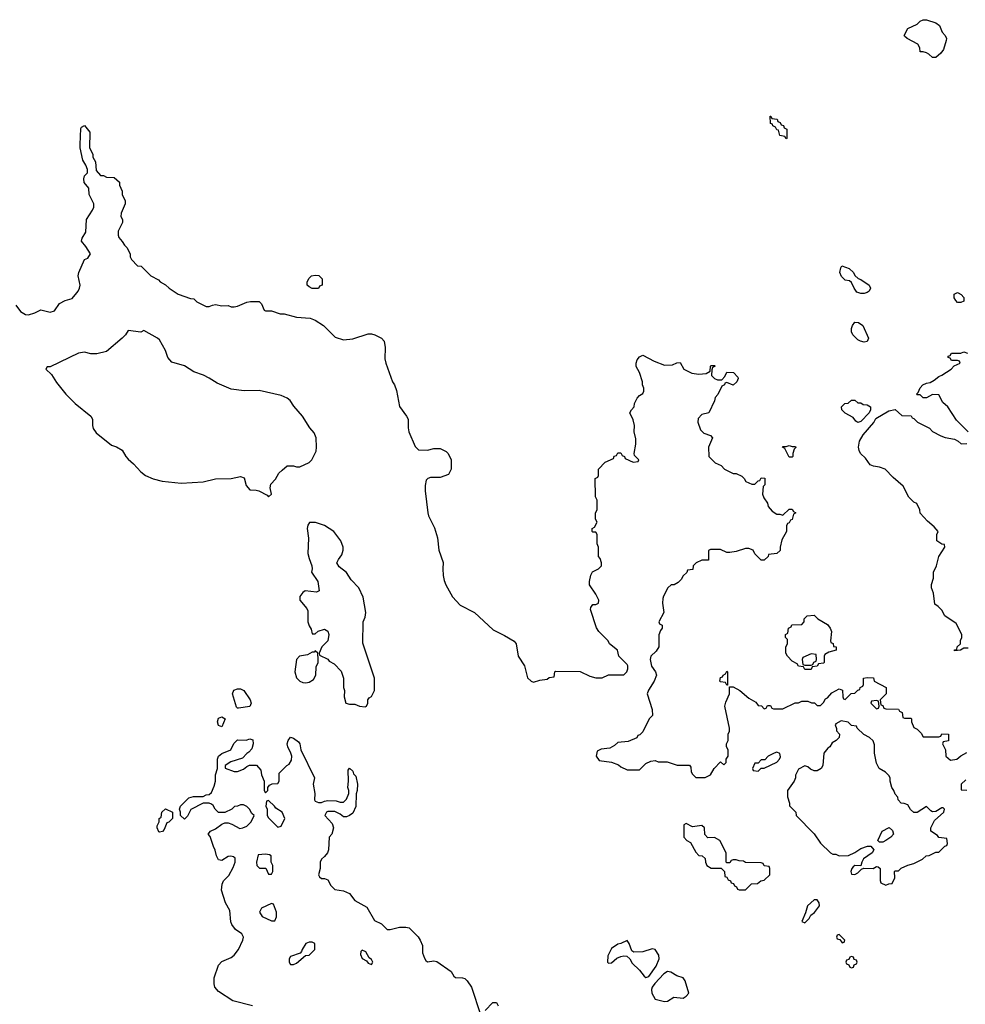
# Model space of a CAD drawing. Header units: inches. Extents: x 1861287 to 2052918, y 204622 to 437896.
# Tile 115 of 215: x 1942654 to 1948720, y 325439 to 331751. Entities that reach past the tile are written whole.
import ezdxf

# ---------------------------------------------------------------- set-up
doc = ezdxf.new("R2010")
doc.units = ezdxf.units.IN
doc.header["$MEASUREMENT"] = 0
doc.layers.add('B9342', color=7, linetype='Continuous')
doc.layers.add('B9343', color=7, linetype='Continuous')

msp = doc.modelspace()

# ---------------------------------------------------------------- linework, layer by layer
at = {"layer": 'B9342', "color": 5}
for points, elevation in [([(1942630, 329922), (1942659.8, 329879.8), (1942690, 329861), (1942710, 329858), (1942750, 329871), (1942790, 329891), (1942850, 329876), (1942876, 329884), (1942910, 329931.3), (1942946, 329950), (1942990, 329964.7), (1943019.6, 330000)], 160), ([(1943657, 330000), (1943670, 329991.3), (1943750, 329964.7), (1943770, 329962), (1943790, 329942), (1943850, 329912), (1943870, 329912), (1943890, 329922), (1943910, 329924.7), (1943950, 329916), (1943990, 329918), (1944010, 329911.3), (1944030, 329911), (1944050, 329914.8), (1944110, 329941), (1944134.6, 329945.4), (1944190, 329944.7), (1944204.7, 329930), (1944222, 329890), (1944230, 329884.7), (1944270, 329884.7), (1944325.4, 329865.4), (1944350, 329864.7), (1944430, 329844.7), (1944516.9, 329836.9), (1944550, 329824.7), (1944602, 329790), (1944676.9, 329716.9), (1944730, 329698), (1944790, 329704.7), (1944890, 329738), (1944910, 329738), (1944931.1, 329731.1), (1944974, 329710), (1944992, 329690), (1944998, 329650), (1944996.9, 329576.9), (1945002, 329550), (1945044.7, 329430), (1945058, 329410), (1945070, 329374), (1945090.9, 329270.9), (1945136, 329210), (1945144.7, 329190), (1945145.4, 329134.6), (1945151, 329110), (1945190, 329014), (1945212.7, 328992.7), (1945270, 328992), (1945310, 329002), (1945350, 329002), (1945390, 328982), (1945402, 328970), (1945422, 328930), (1945422, 328870), (1945403.6, 328836.4), (1945350, 328815.3), (1945290, 328815.3), (1945271.1, 328808.9), (1945261, 328799), (1945255.3, 328764.7), (1945254.8, 328730), (1945270.8, 328590), (1945276, 328570), (1945313.7, 328493.7), (1945334.8, 328430), (1945342.8, 328350), (1945370.7, 328270.7), (1945367.3, 328230), (1945370.9, 328189.1), (1945376.8, 328156.8), (1945388.1, 328128.1), (1945430, 328051), (1945478.5, 327998.5), (1945570.5, 327950.5), (1945690, 327838.8), (1945764.5, 327804.5), (1945826.4, 327766.4), (1945838, 327750), (1945851, 327670), (1945891, 327610), (1945911.1, 327531.1), (1945934, 327510), (1945950, 327504.7), (1945990, 327518), (1946036.4, 327523.6), (1946050, 327534), (1946082, 327538), (1946086, 327570), (1946090, 327574), (1946250, 327572), (1946310, 327542), (1946350, 327531.3), (1946390, 327531.3), (1946430, 327552), (1946530, 327552), (1946548, 327570), (1946555.3, 327590), (1946555.3, 327610), (1946550, 327618), (1946498, 327670), (1946488, 327710), (1946438, 327750), (1946428.4, 327768.4), (1946368, 327830), (1946353.6, 327853.6), (1946315.3, 327970), (1946316.4, 327983.6), (1946330, 328002), (1946350, 328002), (1946366, 328010), (1946368.7, 328030), (1946350, 328068), (1946309.3, 328129.3), (1946308.7, 328150), (1946318, 328190), (1946328.9, 328211.1), (1946366, 328230), (1946386, 328250), (1946386, 328270), (1946376.4, 328296.4), (1946366, 328310), (1946366, 328370), (1946358, 328390), (1946358, 328450), (1946350, 328466), (1946330, 328466), (1946326, 328470), (1946326, 328490), (1946342, 328498), (1946358, 328530), (1946348, 328550), (1946348, 328590), (1946358, 328610), (1946358, 328670), (1946347.3, 328692.7), (1946346, 328810), (1946362, 328818), (1946366, 328830), (1946366, 328870), (1946410, 328914), (1946462, 328938), (1946467.3, 328952.7), (1946482, 328958), (1946490, 328974), (1946510, 328974), (1946518, 328958), (1946534, 328950), (1946538, 328938), (1946590, 328914), (1946622, 328918), (1946626, 328930), (1946598, 328958), (1946595.3, 328970), (1946606, 329030), (1946605.1, 329065.1), (1946595.3, 329110), (1946598, 329150), (1946590, 329186), (1946568, 329230), (1946578, 329250), (1946595.3, 329270), (1946598, 329290), (1946614.6, 329325.4), (1946630, 329342), (1946650, 329354), (1946658, 329370), (1946658, 329390), (1946648.7, 329410), (1946648.7, 329430), (1946628.9, 329488.9), (1946608.9, 329528.9), (1946608.7, 329550), (1946615.3, 329570), (1946629.3, 329590.7), (1946650, 329601), (1946723, 329563), (1946790, 329536), (1946842, 329538), (1946870, 329552), (1946890, 329554), (1946914, 329510), (1946965.4, 329485.4), (1947010, 329478), (1947056.4, 329483.6), (1947082, 329498), (1947086, 329530), (1947090, 329534), (1947110, 329534), (1947114, 329530), (1947098, 329522), (1947092.7, 329507.3), (1947092, 329470), (1947111.1, 329451.1), (1947130, 329442), (1947158, 329442), (1947176.4, 329463.6), (1947190, 329492), (1947232, 329490), (1947259.6, 329459.6), (1947262, 329450), (1947254, 329430), (1947230, 329408), (1947190, 329426), (1947178, 329422), (1947174, 329410), (1947158, 329402), (1947131.6, 329348.4), (1947114, 329330), (1947111.6, 329308.4), (1947074, 329230), (1947030, 329221.2), (1947005.2, 329194.8), (1947004, 329170), (1947021.7, 329121.7), (1947041.3, 329101.3), (1947085.4, 329085.4), (1947098, 329070), (1947072, 329010), (1947074, 328950), (1947114, 328910), (1947152.7, 328892.7), (1947174, 328870), (1947230, 328842), (1947250, 328842), (1947285.4, 328825.4), (1947302, 328810), (1947311.6, 328791.6), (1947350, 328774), (1947370, 328774), (1947390, 328794), (1947402, 328798), (1947410, 328814), (1947432.7, 328812.7), (1947434, 328770), (1947422, 328758), (1947418, 328710), (1947426.4, 328686.4), (1947451.6, 328651.6), (1947454, 328630), (1947479.6, 328599.6), (1947510, 328582), (1947530, 328582), (1947550, 328574), (1947590, 328614), (1947610, 328614), (1947618, 328598), (1947632, 328590), (1947618, 328582), (1947610, 328546), (1947598, 328542), (1947590, 328526), (1947578, 328522), (1947572.7, 328507.3), (1947572, 328470), (1947543.6, 328416.4), (1947532, 328370), (1947531.6, 328348.4), (1947511.6, 328328.4), (1947458, 328322), (1947454, 328310), (1947430, 328286), (1947410, 328286), (1947370, 328326), (1947358, 328350), (1947330, 328362), (1947310, 328362), (1947250, 328342), (1947210, 328335.3), (1947190, 328335.3), (1947150, 328354), (1947085.4, 328354.6), (1947072.7, 328347.3), (1947072.7, 328287.3), (1947030, 328286), (1946994, 328270), (1946974, 328250), (1946972.7, 328227.3), (1946938, 328222), (1946932.7, 328207.3), (1946910, 328186), (1946896.9, 328163.1), (1946876.9, 328143.1), (1946851.1, 328128.9), (1946832, 328128), (1946811.6, 328108.4), (1946783.6, 328056.4), (1946779.6, 328040.4), (1946778, 328010), (1946784.7, 327950), (1946754, 327890), (1946758, 327878), (1946774, 327870), (1946774, 327850), (1946763.6, 327836.4), (1946752.7, 327807.3), (1946754, 327730), (1946736.9, 327703.1), (1946702, 327670), (1946698, 327650), (1946707.3, 327607.3), (1946732, 327570), (1946738, 327550), (1946724.7, 327510), (1946686.4, 327453.6), (1946678, 327430), (1946711.3, 327330), (1946712, 327290), (1946692, 327270), (1946650, 327186), (1946632.7, 327167.3), (1946618, 327162), (1946611.6, 327148.4), (1946556.9, 327123.1), (1946490, 327118), (1946470, 327098), (1946439.6, 327080.4), (1946384.7, 327075.3), (1946358, 327062), (1946352, 327030), (1946370, 327002), (1946450, 326992), (1946495.3, 326975.3), (1946510, 326962), (1946550, 326942), (1946630, 326942), (1946670, 326982), (1946703.1, 326996.9), (1946730, 327002), (1946750, 326994), (1946807.3, 326992.7), (1946871.6, 326971.6), (1946950, 326972), (1946959.6, 326959.6), (1946962, 326930), (1946970, 326914), (1946990, 326894), (1947050, 326894), (1947086, 326910), (1947109.1, 326950.9), (1947150, 326994), (1947170, 326974), (1947186, 326990), (1947186, 327010), (1947198, 327030), (1947198, 327070), (1947188, 327090), (1947188, 327110), (1947198, 327130), (1947198, 327170), (1947208, 327190), (1947208, 327210), (1947178, 327350), (1947183.1, 327376.9), (1947206, 327430), (1947206, 327474), (1947230, 327474), (1947274, 327450), (1947330, 327402), (1947376.9, 327376.9), (1947390, 327354), (1947412, 327352), (1947430, 327334), (1947442, 327338), (1947450, 327354), (1947470, 327354), (1947478, 327338), (1947490, 327334), (1947550, 327334), (1947628.4, 327371.6), (1947650, 327372), (1947670, 327382), (1947710, 327382), (1947732.7, 327372.7), (1947751.6, 327371.6), (1947770, 327354), (1947790, 327354), (1947810, 327374), (1947823.1, 327396.9), (1947835.3, 327404.7), (1947863.1, 327436.9), (1947910, 327462), (1947932.7, 327452.7), (1947934, 327410), (1947938, 327398), (1947950, 327394), (1947987.3, 327432.7), (1948010, 327434), (1948030, 327454), (1948042, 327458), (1948046, 327470), (1948062, 327478), (1948066, 327490), (1948066, 327530), (1948090, 327534), (1948130, 327532), (1948134, 327510), (1948212, 327470), (1948211.3, 327430), (1948174, 327390), (1948178, 327358), (1948190, 327354), (1948198, 327338), (1948210, 327334), (1948291.6, 327331.6), (1948298, 327318), (1948314, 327310), (1948318, 327278), (1948330, 327274), (1948370, 327274), (1948374, 327270), (1948374, 327250), (1948390, 327214), (1948410, 327202), (1948436.9, 327176.9), (1948450, 327154), (1948550, 327154), (1948562, 327158), (1948570, 327174), (1948611.1, 327171.1), (1948611.6, 327128.4), (1948578, 327122), (1948574, 327110), (1948591.6, 327071.6), (1948594, 327030), (1948623.6, 327003.6), (1948666, 327010), (1948690, 327032), (1948730, 327054)], 160), ([(1948084, 330000), (1948070, 329995.3), (1948050, 329995.3), (1948037.3, 330000)], 160), ([(1948673.7, 330000), (1948692, 329990), (1948710.7, 329970.7), (1948710, 329946), (1948690, 329938), (1948670, 329938), (1948658, 329950), (1948648.9, 329968.9), (1948649.1, 329990.9), (1948666.2, 330000)], 160), ([(1948738, 329110), (1948663.1, 329183.1), (1948608.4, 329268.4), (1948576.4, 329296.4), (1948550, 329346), (1948510, 329348), (1948470, 329328), (1948450, 329328), (1948430, 329346), (1948410, 329346), (1948406, 329350), (1948418, 329362), (1948430, 329392), (1948448, 329410), (1948470, 329421), (1948494, 329426), (1948519.3, 329440.7), (1948550, 329464.7), (1948570, 329471.3), (1948628, 329510), (1948647.3, 329532.7), (1948686, 329550), (1948682, 329562), (1948670, 329566), (1948630, 329566), (1948622, 329582), (1948610, 329586), (1948610, 329594), (1948622, 329598), (1948630, 329614), (1948690, 329614), (1948710, 329622), (1948732.7, 329612.7)], 160), ([(1948738, 327722), (1948710, 327722), (1948688.4, 327708.4), (1948650, 327706), (1948650, 327712), (1948666, 327714), (1948668, 327730), (1948688, 327750), (1948688.9, 327771.1), (1948698, 327790), (1948698, 327810), (1948660.4, 327880.4), (1948588.9, 327928.9), (1948570, 327966), (1948546, 327990), (1948524, 328004), (1948514.6, 328074.6), (1948502, 328110), (1948502, 328130), (1948515.3, 328170), (1948515.3, 328210), (1948534, 328250), (1948549.3, 328310.7), (1948588, 328370), (1948586, 328386), (1948568.7, 328388.7), (1948538, 328410), (1948538, 328450), (1948546, 328470), (1948520.4, 328500.4), (1948476.4, 328536.4), (1948430, 328588), (1948428, 328610), (1948408.7, 328648.7), (1948390, 328658), (1948358, 328690), (1948320.4, 328760.4), (1948256.4, 328816.4), (1948206, 328870), (1948170, 328882), (1948130, 328888.7), (1948110, 328898), (1948080.4, 328940.4), (1948048, 328970), (1948038, 328990), (1948035.3, 329010), (1948041.2, 329050), (1948065.2, 329090), (1948132, 329168), (1948146, 329194), (1948230, 329244.7), (1948270, 329252), (1948312.7, 329212.7), (1948371.6, 329211.6), (1948378, 329198), (1948390, 329194), (1948414, 329170), (1948490, 329132), (1948510, 329112), (1948563.6, 329083.6), (1948590, 329072), (1948650, 329062), (1948674, 329050), (1948692.7, 329032.7), (1948730, 329034)], 160), ([(1944148, 325430), (1944021.6, 325461.6), (1943930, 325521.2), (1943905.1, 325550), (1943900.7, 325570), (1943901.6, 325610), (1943930, 325691), (1943950, 325714), (1944010, 325739.1), (1944030, 325754.8), (1944058.4, 325790), (1944086, 325850), (1944089.3, 325870), (1944078, 325890), (1944039.1, 325919.1), (1944014.5, 325950), (1944008, 325968), (1944001.6, 326041.6), (1943973.6, 326090), (1943948.5, 326170), (1943951.8, 326210), (1943962, 326230), (1943994.3, 326265.7), (1944023.7, 326316.3), (1944036, 326350), (1944036, 326376), (1944025.2, 326385.2), (1944009.2, 326389.2), (1943990, 326386.6), (1943950, 326362), (1943930, 326365.6), (1943917, 326390), (1943907.8, 326427.8), (1943896, 326450), (1943874.8, 326514.8), (1943862, 326530), (1943878, 326550), (1943910, 326564), (1943950, 326594.8), (1943970, 326602.8), (1943990, 326602.8), (1944013.7, 326593.7), (1944065.4, 326565.4), (1944086, 326570), (1944110, 326582), (1944138, 326610), (1944158, 326650), (1944143.1, 326663.1), (1944128, 326690), (1944110, 326708), (1944090, 326718), (1944070, 326718), (1944051.6, 326708.4), (1944032.7, 326707.3), (1944014, 326690), (1943970, 326668.7), (1943930, 326669), (1943908, 326690), (1943894.6, 326714.6), (1943883.1, 326723.1), (1943870, 326728.7), (1943830, 326728.7), (1943751.6, 326688.4), (1943730, 326646), (1943710, 326626), (1943686, 326650), (1943686, 326670), (1943678, 326690), (1943686, 326710), (1943738, 326762), (1943769, 326771), (1943830, 326771.3), (1943850, 326782), (1943870, 326784.7), (1943884, 326796), (1943902, 326838), (1943909.2, 326870), (1943909, 326910), (1943922, 326950), (1943922.7, 327010), (1943929.5, 327030.5), (1943950, 327046), (1944008.4, 327071.6), (1944028.4, 327111.6), (1944050, 327134), (1944107.3, 327132.7), (1944130, 327142), (1944150, 327134), (1944151, 327109), (1944142, 327078), (1944123.6, 327056.4), (1944110, 327048), (1944082, 327018), (1944007.1, 326992.9), (1943972, 326970), (1943972.7, 326952.7), (1944030, 326931.3), (1944050, 326931.3), (1944090, 326946), (1944110, 326964.7), (1944128.4, 326971.6), (1944172.7, 326972.7), (1944199.6, 326939.6), (1944204.7, 326910), (1944222, 326870), (1944222, 326810), (1944230, 326794), (1944246, 326810), (1944246, 326830), (1944256.4, 326843.6), (1944272.7, 326852.7), (1944310, 326854), (1944318, 326870), (1944318, 326922), (1944368, 326970), (1944382, 326978), (1944396.5, 327003.5), (1944399, 327030), (1944394, 327050), (1944374, 327090), (1944369, 327110), (1944375.3, 327130), (1944390, 327152), (1944410, 327144.7), (1944442, 327122), (1944451.3, 327110), (1944458, 327070), (1944544.7, 326890), (1944536.3, 326850), (1944547.3, 326790), (1944544.7, 326750), (1944550, 326742), (1944570, 326732), (1944590, 326732), (1944610, 326742), (1944630, 326744.7), (1944683.6, 326743.6), (1944710, 326734), (1944730, 326734), (1944750, 326754), (1944766, 326790), (1944766, 326810), (1944758, 326830), (1944762, 326870), (1944760.4, 326939.6), (1944770, 326954), (1944790, 326934), (1944796, 326916), (1944810, 326902), (1944821, 326850), (1944818, 326810), (1944811.1, 326788.9), (1944810, 326708), (1944790, 326664), (1944770, 326649), (1944750, 326642), (1944730, 326642), (1944710, 326658), (1944674.6, 326674.6), (1944630, 326675.3), (1944622, 326670), (1944612, 326650), (1944657.3, 326597.3), (1944666, 326570), (1944656, 326530), (1944638, 326510), (1944634.9, 326430), (1944628, 326410), (1944610, 326386), (1944590.8, 326370), (1944581, 326350), (1944581, 326310), (1944571.3, 326270), (1944576.9, 326256.9), (1944590, 326244.7), (1944610, 326244.7), (1944630, 326238), (1944650, 326201), (1944675.5, 326175.5), (1944730, 326167.3), (1944770.4, 326150.4), (1944804.4, 326104.4), (1944881.4, 326061.4), (1944930, 325976), (1944975.3, 325955.3), (1945010, 325918), (1945030, 325918), (1945090, 325934.8), (1945130, 325934.8), (1945151.3, 325930), (1945210, 325872), (1945222, 325850), (1945236.9, 325816.9), (1945238, 325770), (1945250, 325734), (1945259.6, 325719.6), (1945270, 325712), (1945310, 325718), (1945330, 325714), (1945422, 325650), (1945439.6, 325619.6), (1945450, 325612), (1945494, 325610), (1945510, 325604.7), (1945524.7, 325590), (1945551, 325550), (1945610, 325374)], 140), ([(1948722, 326878), (1948692, 326850), (1948694, 326814), (1948730, 326811.3)], 160), ([(1945640.4, 325399.6), (1945689.4, 325450.6), (1945712, 325450), (1945722, 325430)], 140)]:
    msp.add_lwpolyline(points, dxfattribs=dict(at, elevation=elevation))
for points, elevation in [([(1948070, 329684), (1948048, 329690), (1948030, 329699), (1947999, 329730), (1947989, 329750), (1947989.1, 329770.9), (1947995.3, 329790), (1948010, 329811.3), (1948034, 329810), (1948062, 329790), (1948098, 329710), (1948090, 329688.7)], 160), ([(1943450, 329758), (1943430, 329748), (1943350, 329758), (1943332, 329730), (1943312, 329710), (1943210, 329624), (1943148.9, 329608.9), (1943110, 329608.7), (1943070, 329619), (1943030, 329614), (1942850, 329526), (1942830, 329526), (1942822, 329510), (1942857.3, 329477.3), (1942890, 329424.7), (1942950.7, 329350), (1943008.7, 329290), (1943110.5, 329210), (1943121.3, 329190), (1943121.1, 329150), (1943126, 329130), (1943143.4, 329103.4), (1943243.2, 329023.2), (1943273.9, 329013.9), (1943311, 328991), (1943334.9, 328950), (1943350, 328933.7), (1943384.8, 328904.8), (1943430, 328852.4), (1943460.5, 328830), (1943510, 328806.7), (1943567.5, 328792.5), (1943690, 328780.3), (1943830, 328789), (1943910, 328807.9), (1944010, 328808.9), (1944070, 328822), (1944093.9, 328813.9), (1944105.5, 328765.5), (1944130, 328736.5), (1944170, 328734.9), (1944186.8, 328730), (1944242, 328702), (1944250, 328692), (1944268, 328710), (1944261.2, 328750), (1944265.6, 328774.4), (1944294.6, 328805.4), (1944316.4, 328843.6), (1944336.4, 328863.6), (1944370, 328891.3), (1944410, 328891.3), (1944430, 328884.7), (1944450, 328884.7), (1944510, 328912), (1944528, 328930), (1944554.6, 328985.4), (1944558, 329010), (1944555.3, 329070), (1944543.1, 329103.1), (1944514.6, 329134.6), (1944468.7, 329210), (1944412.9, 329272.9), (1944388.7, 329310), (1944370, 329324), (1944330, 329341.2), (1944190, 329373.2), (1944092.9, 329372.9), (1944010, 329382.7), (1943920.1, 329420.1), (1943870, 329453.2), (1943831.9, 329471.9), (1943770, 329492.7), (1943710, 329532.7), (1943630, 329555.3), (1943604.7, 329584.7), (1943588.7, 329630), (1943550, 329698), (1943538, 329710)], 160), ([(1948030, 329294), (1948050, 329294), (1948063.6, 329283.6), (1948090, 329282), (1948112, 329270), (1948112, 329250), (1948102, 329230), (1948050, 329175.3), (1948030, 329168), (1948016.4, 329176.4), (1948000.4, 329200.4), (1947950, 329228), (1947928, 329250), (1947926, 329270), (1947930, 329274), (1947946, 329290), (1947967.3, 329292.7), (1947990, 329312), (1948010, 329312)], 160), ([(1947610, 329014), (1947630, 329014), (1947631.6, 329008.4), (1947622, 328998), (1947614, 328970), (1947614, 328950), (1947610, 328946), (1947590, 328946), (1947562, 329002), (1947546, 329010), (1947550, 329014), (1947570, 329014), (1947590, 329022)], 160), ([(1944551.6, 328528.4), (1944512.7, 328527.3), (1944502, 328510), (1944498, 328490), (1944506.7, 328426.7), (1944502.3, 328330), (1944510, 328296), (1944528.4, 328250), (1944530.8, 328230), (1944526, 328210), (1944566.8, 328150), (1944574, 328090), (1944558, 328082), (1944486, 328090), (1944470, 328079.3), (1944450, 328053.2), (1944450.8, 328030), (1944496.7, 327976.7), (1944502.6, 327962.6), (1944503.1, 327890), (1944510, 327864.7), (1944523.8, 327843.8), (1944530, 327814), (1944550, 327814), (1944568.4, 327831.6), (1944610, 327844.7), (1944630.8, 327830.8), (1944636, 327810), (1944631, 327769), (1944592, 327730), (1944574, 327690), (1944578, 327678), (1944630, 327652), (1944639.6, 327639.6), (1944670, 327622), (1944715.3, 327575.3), (1944731, 327530), (1944731.3, 327470), (1944738, 327450), (1944736, 327410), (1944746.8, 327370), (1944770, 327364), (1944803.6, 327363.6), (1944834, 327350), (1944870, 327346.8), (1944878, 327350), (1944886, 327370), (1944886, 327390), (1944896.4, 327403.6), (1944910, 327412), (1944928.7, 327450), (1944929, 327530), (1944854.6, 327754.6), (1944857.2, 327890), (1944870, 327922), (1944874.5, 327950), (1944857.2, 328050), (1944829, 328110), (1944780.2, 328160.2), (1944750, 328208), (1944703.1, 328243.1), (1944688.9, 328268.9), (1944698, 328290), (1944720.2, 328319.8), (1944729, 328350), (1944728.7, 328370), (1944714, 328410), (1944669, 328470), (1944610, 328509)], 160), ([(1947690, 327586), (1947682, 327602), (1947650, 327606), (1947642, 327622), (1947610, 327638), (1947578, 327670), (1947568, 327690), (1947568, 327730), (1947578, 327750), (1947578, 327778), (1947566, 327790), (1947566, 327810), (1947582, 327818), (1947586, 327850), (1947602, 327858), (1947607.3, 327872.7), (1947670, 327874), (1947686, 327890), (1947686, 327910), (1947706, 327930), (1947750, 327934), (1947774, 327910), (1947834.8, 327874.8), (1947852, 327850), (1947862, 327830), (1947854, 327770), (1947858, 327758), (1947871.6, 327751.6), (1947874, 327734), (1947892, 327730), (1947892, 327710), (1947843.6, 327696.4), (1947818, 327682), (1947814, 327670), (1947814, 327630), (1947810, 327626), (1947778, 327622), (1947770, 327606), (1947738, 327602), (1947730, 327586)], 160), ([(1944550, 327706), (1944543.6, 327696.4), (1944530, 327696), (1944499.9, 327680.1), (1944448.5, 327671.5), (1944430.3, 327649.7), (1944419.3, 327570), (1944430, 327532.4), (1944450, 327510.3), (1944470, 327502.3), (1944490, 327500.3), (1944510, 327504.9), (1944538.4, 327521.6), (1944554, 327550), (1944556.4, 327603.6), (1944568, 327630), (1944568, 327650), (1944566, 327690)], 160), ([(1947730, 327686), (1947678, 327662), (1947674, 327650), (1947678, 327618), (1947690, 327614), (1947730, 327614), (1947742, 327618), (1947747.3, 327632.7), (1947762, 327638), (1947766, 327650), (1947762, 327682)], 160), ([(1947190, 327486), (1947182, 327502), (1947150, 327506), (1947146, 327510), (1947150, 327534), (1947162, 327538), (1947166, 327550), (1947182, 327558), (1947190, 327574), (1947194, 327570), (1947194, 327486)], 160), ([(1944050, 327338), (1944044, 327344), (1944018, 327430), (1944027.3, 327452.7), (1944050, 327462), (1944070, 327462), (1944091.3, 327451.3), (1944131.3, 327390), (1944138, 327370), (1944130, 327348.7), (1944058, 327338)], 140), ([(1948150, 327386), (1948118, 327382), (1948114, 327370), (1948150, 327334), (1948162, 327338), (1948166, 327350), (1948162, 327382)], 160), ([(1943950, 327218), (1943930, 327226), (1943922, 327250), (1943930, 327274), (1943950, 327282), (1943971.3, 327270)], 140), ([(1947923.6, 327256.4), (1947890, 327238), (1947884.7, 327230), (1947892.7, 327207.3), (1947892.7, 327192.7), (1947911.6, 327171.6), (1947911.3, 327150), (1947892, 327130), (1947865.4, 327114.6), (1947851.3, 327090), (1947838, 327082), (1947812, 327050), (1947804.9, 326970), (1947794.8, 326950), (1947770, 326935.1), (1947750, 326936), (1947726.3, 326946.3), (1947710, 326962), (1947690, 326968), (1947650, 326946), (1947631.3, 326908.7), (1947631, 326890), (1947621, 326870), (1947579.1, 326810), (1947578.8, 326770), (1947592, 326728), (1947592, 326712), (1947632, 326670), (1947634, 326650), (1947750, 326532), (1947791.6, 326471.6), (1947854, 326410), (1947870, 326402), (1947890, 326402), (1947910, 326392), (1947970, 326394), (1948010, 326412), (1948050, 326438), (1948092.7, 326452.7), (1948112.7, 326452.7), (1948132, 326430), (1948122, 326410), (1948067.5, 326372.5), (1948054.8, 326350), (1948050, 326326), (1948010, 326328.7), (1947999.8, 326320.2), (1947991.3, 326310), (1947986, 326290), (1947990, 326274), (1948010, 326271), (1948030, 326281), (1948054, 326306), (1948068, 326312), (1948129.1, 326310.9), (1948150, 326322), (1948159.6, 326319.6), (1948174, 326310), (1948172.7, 326232.7), (1948178, 326218), (1948210, 326202), (1948228.4, 326211.6), (1948250, 326214), (1948268, 326250), (1948266, 326290), (1948270, 326294), (1948290, 326294), (1948308.4, 326311.6), (1948350, 326332), (1948390, 326342), (1948446, 326370), (1948468.4, 326391.6), (1948487.3, 326392.7), (1948530, 326414), (1948550, 326414), (1948587.3, 326452.7), (1948602, 326458), (1948606, 326470), (1948602, 326502), (1948550, 326508), (1948540.4, 326520.4), (1948498, 326550), (1948498, 326570), (1948522.7, 326617.3), (1948582, 326670), (1948586, 326690), (1948578, 326698), (1948570, 326698), (1948530, 326675.3), (1948510, 326674), (1948499, 326679), (1948470, 326708), (1948411.3, 326668.7), (1948390, 326668), (1948368.9, 326688.9), (1948350, 326718), (1948327.3, 326727.3), (1948308.9, 326728.9), (1948288, 326750), (1948287.3, 326767.3), (1948270, 326786), (1948262, 326810), (1948248.7, 326830), (1948238, 326870), (1948238, 326890), (1948230, 326906), (1948208.4, 326928.4), (1948168, 326950), (1948150, 326986), (1948138, 327050), (1948136.4, 327103.6), (1948128.4, 327128.4), (1948106, 327150), (1948068.9, 327168.9), (1948026, 327210), (1948022, 327222), (1947990, 327226), (1947967.3, 327247.3)], 160), ([(1947510, 327055.3), (1947494, 327050), (1947454, 327030), (1947432.7, 327007.3), (1947410, 327006), (1947390, 326986), (1947370, 326986), (1947354, 326950), (1947358, 326938), (1947390, 326934), (1947410, 326954), (1947430, 326954), (1947510, 326992), (1947528, 327010), (1947534.6, 327025.4), (1947530, 327046)], 160), ([(1944250, 326746), (1944238, 326742), (1944232, 326710), (1944242, 326690), (1944242, 326650), (1944250, 326634), (1944310, 326574), (1944330, 326582), (1944355.3, 326630), (1944338, 326670), (1944296.4, 326696.4), (1944288, 326710)], 140), ([(1943550, 326542), (1943545.6, 326545.6), (1943535.3, 326570), (1943536.4, 326583.6), (1943548, 326610), (1943548, 326630), (1943562, 326638), (1943566, 326670), (1943590, 326692), (1943634, 326670), (1943634, 326630), (1943610, 326606), (1943598, 326602), (1943579.8, 326560.2), (1943570, 326548)], 140), ([(1946930, 326598), (1946914, 326590), (1946914, 326510), (1946934, 326490), (1946956.9, 326476.9), (1946990, 326414), (1947010, 326394), (1947031.6, 326391.6), (1947050, 326374), (1947052, 326350), (1947062, 326330), (1947090, 326312), (1947152.7, 326312.7), (1947174, 326290), (1947178, 326258), (1947190, 326254), (1947198, 326238), (1947214, 326230), (1947218, 326218), (1947232.7, 326212.7), (1947238, 326198), (1947252.7, 326192.7), (1947258, 326178), (1947270, 326174), (1947310, 326174), (1947348.4, 326211.6), (1947387.3, 326212.7), (1947408.4, 326231.6), (1947430, 326234), (1947466, 326270), (1947466, 326310), (1947462, 326322), (1947430, 326326), (1947422, 326342), (1947410, 326346), (1947310, 326348), (1947296.4, 326356.4), (1947270, 326358), (1947250, 326366), (1947230, 326366), (1947218, 326362), (1947210, 326346), (1947190, 326346), (1947186, 326350), (1947186, 326410), (1947146, 326490), (1947110, 326508), (1947067.3, 326507.3), (1947048.4, 326528.4), (1947046, 326570), (1947030, 326586), (1946970, 326578)], 160), ([(1948170, 326478), (1948158, 326490), (1948186, 326550), (1948232, 326572), (1948252.7, 326552.7), (1948258, 326530), (1948242, 326510), (1948210, 326489), (1948190, 326478)], 160), ([(1944230, 326402), (1944183.6, 326396.4), (1944172, 326350), (1944174, 326330), (1944192.7, 326312.7), (1944232.7, 326312.7), (1944250, 326274), (1944270, 326274), (1944278, 326290), (1944278, 326330), (1944266, 326350), (1944266, 326390), (1944256.4, 326396.4)], 140), ([(1944270, 326086), (1944205.4, 326054.6), (1944192, 326030), (1944210, 326002), (1944270, 325974), (1944290, 325974), (1944300.4, 325999.6), (1944302, 326030), (1944282, 326082)], 140), ([(1947750, 326108.7), (1947706.8, 326070), (1947695.3, 326024.7), (1947672, 325970), (1947690, 325961), (1947718, 325990), (1947728, 326010), (1947752.9, 326027.1), (1947784, 326070), (1947782, 326090), (1947770, 326108)], 160), ([(1947910, 325886), (1947898, 325882), (1947894, 325870), (1947898, 325858), (1947914, 325854), (1947930, 325834), (1947942, 325838), (1947946, 325850)], 160), ([(1944530, 325838), (1944510, 325838), (1944490, 325828), (1944464.7, 325790), (1944462, 325778), (1944452, 325768), (1944390, 325746), (1944382, 325730), (1944382, 325710), (1944390, 325694), (1944410, 325694), (1944430, 325702), (1944488, 325752), (1944510, 325754), (1944546, 325790), (1944546, 325830)], 140), ([(1946550, 325849), (1946510.7, 325829.3), (1946490, 325824.5), (1946450, 325796.9), (1946426.8, 325750), (1946424.2, 325710), (1946430, 325702.8), (1946450, 325704.9), (1946485.2, 325734.8), (1946510, 325746), (1946530, 325750.7), (1946547.7, 325747.7), (1946566.8, 325730), (1946582.4, 325702.4), (1946630, 325658.8), (1946659.9, 325619.9), (1946670, 325610.8), (1946690, 325617.3), (1946735.9, 325684.1), (1946755.8, 325730), (1946753.6, 325753.6), (1946730, 325789.6), (1946710, 325795.1), (1946650, 325774.8), (1946593.7, 325773.7), (1946581.1, 325781.1), (1946562.7, 325830)], 160), ([(1944850, 325786), (1944842, 325778), (1944841, 325759), (1944850, 325732), (1944878, 325718), (1944890, 325702), (1944910, 325694), (1944918, 325710), (1944910, 325726), (1944896.4, 325736.4), (1944874.6, 325774.6)], 140), ([(1947990, 325746), (1947978, 325742), (1947972.7, 325727.3), (1947958, 325722), (1947954, 325710), (1947958, 325698), (1947972.7, 325692.7), (1947978, 325678), (1947990, 325674), (1948002, 325678), (1948007.3, 325692.7), (1948022, 325698), (1948026, 325710), (1948022, 325722), (1948007.3, 325727.3), (1948002, 325742)], 160), ([(1946810, 325649.7), (1946785.1, 325634.9), (1946727.3, 325572.7), (1946710.4, 325550), (1946706.1, 325533.9), (1946709.4, 325510), (1946730, 325471.5), (1946790, 325456.5), (1946810, 325459.6), (1946850, 325484), (1946910, 325478.7), (1946930, 325490.4), (1946945.1, 325510), (1946922.9, 325590), (1946910, 325609.3), (1946870, 325621.6), (1946830, 325646.3)], 160)]:
    msp.add_lwpolyline(points, close=True, dxfattribs=dict(at, elevation=elevation))
at = {"layer": 'B9343', "color": 5, "elevation": 160}
for points in [[(1948510, 331508), (1948486, 331530), (1948470, 331538), (1948450, 331546), (1948430, 331546), (1948428, 331570), (1948414.6, 331594.6), (1948346, 331630), (1948330, 331646), (1948328, 331650), (1948350, 331694), (1948410, 331722), (1948430, 331742), (1948450, 331751), (1948470.9, 331750.9), (1948530, 331731.3), (1948554.4, 331714.4), (1948572, 331670), (1948591.3, 331650), (1948598, 331630), (1948596.9, 331616.9), (1948579.8, 331560.2), (1948563.6, 331536.4), (1948530, 331508.7)], [(1947570, 330988), (1947562, 331002), (1947528.9, 331008.9), (1947522, 331042), (1947510, 331046), (1947502, 331062), (1947486, 331070), (1947482, 331082), (1947470, 331086), (1947467.3, 331132.7), (1947472.7, 331132.7), (1947478, 331118), (1947512.7, 331112.7), (1947518, 331098), (1947532.7, 331092.7), (1947538, 331078), (1947552.7, 331072.7), (1947558, 331058), (1947574, 331050), (1947574, 330990)], [(1944530, 330028), (1944510, 330038), (1944498, 330050), (1944498, 330070), (1944510, 330094), (1944526, 330110), (1944550, 330114), (1944571.6, 330111.6), (1944594, 330090), (1944594, 330050), (1944578, 330042), (1944570, 330028)]]:
    msp.add_lwpolyline(points, close=True, dxfattribs=at)
for points in [[(1943019.6, 330000), (1943028, 330010), (1943038, 330030), (1943042, 330050), (1943029, 330110), (1943034, 330130), (1943070, 330214), (1943090, 330222), (1943108, 330250), (1943078, 330298), (1943049.3, 330330.7), (1943054, 330350), (1943077.2, 330390), (1943082, 330470), (1943121.2, 330530), (1943129.2, 330550), (1943129.2, 330570), (1943099.5, 330630), (1943098, 330670), (1943068.2, 330708.2), (1943064.5, 330730), (1943069.5, 330750.5), (1943088.7, 330770), (1943088.7, 330790), (1943078, 330818), (1943058, 330850), (1943042, 330930), (1943042, 330950), (1943046, 331054), (1943050, 331062), (1943070, 331072), (1943104.7, 331030), (1943102, 330930), (1943122, 330890), (1943122, 330870), (1943139.6, 330839.6), (1943143.6, 330783.6), (1943172.7, 330752.7), (1943191.6, 330751.6), (1943210, 330742), (1943259.6, 330739.6), (1943294, 330710), (1943294, 330690), (1943311.1, 330651.1), (1943312, 330630), (1943331.3, 330590), (1943331.3, 330570), (1943304.7, 330510), (1943302, 330490), (1943314, 330470), (1943314, 330450), (1943285.4, 330394.6), (1943284.7, 330370), (1943290, 330354), (1943312, 330330), (1943325.4, 330305.4), (1943342, 330290), (1943362, 330250), (1943362, 330230), (1943370, 330214), (1943410, 330174), (1943434, 330170), (1943494, 330110), (1943543.6, 330083.6), (1943554, 330070), (1943590, 330052), (1943612, 330030), (1943657, 330000)], [(1948037.3, 330000), (1948024.7, 330004.7), (1948006, 330030), (1947990, 330066), (1947976.4, 330076.4), (1947950, 330082), (1947925.6, 330105.6), (1947915.3, 330130), (1947920.4, 330159.6), (1947927.3, 330172.7), (1947975.3, 330155.3), (1948002, 330130), (1948011.6, 330111.6), (1948031.6, 330091.6), (1948050, 330084.7), (1948102, 330050), (1948112, 330030), (1948102, 330010), (1948090, 330002), (1948084, 330000)], [(1948666.2, 330000), (1948670, 330002), (1948673.7, 330000)]]:
    msp.add_lwpolyline(points, dxfattribs=at)

doc.saveas('drawing.dxf')
